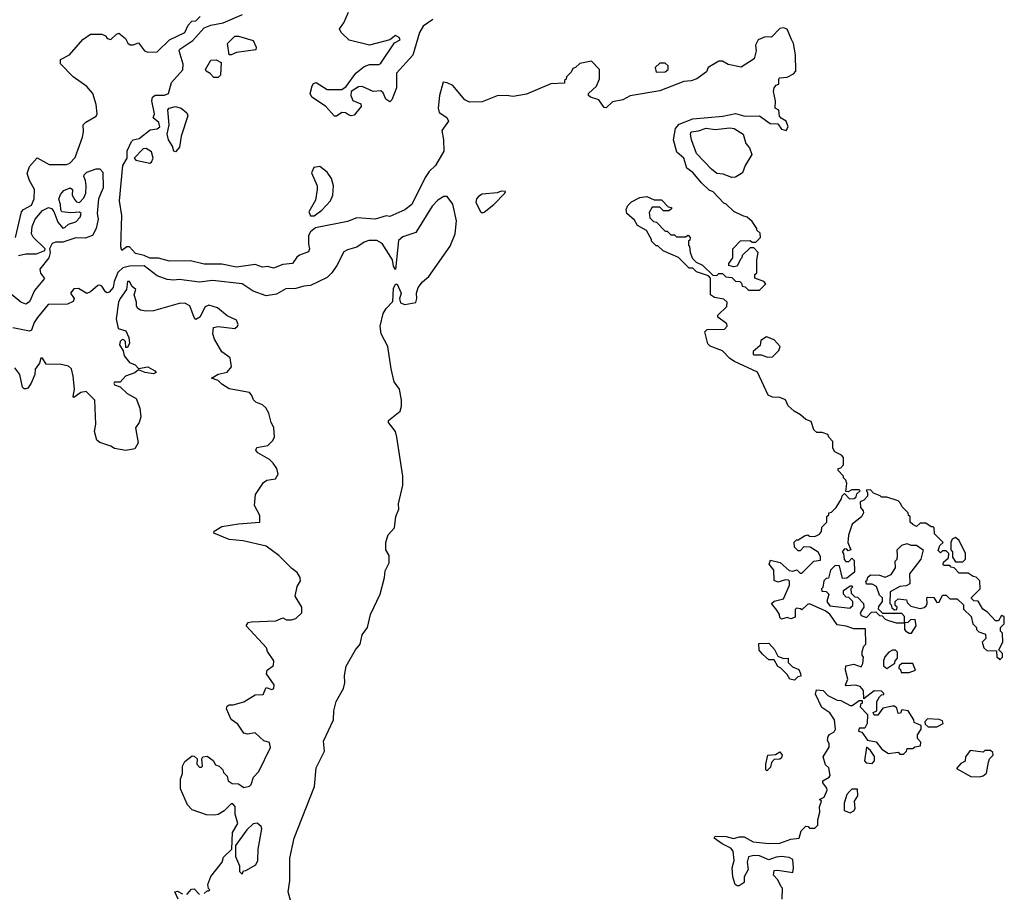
# Model space of a CAD drawing. Extents: x 2293830 to 2387798, y 66850 to 233222.
# Tile 50 of 192: x 2335311 to 2340640, y 159372 to 164094. Entities that reach past the tile are written whole.
import ezdxf

# ---------------------------------------------------------------- set-up
doc = ezdxf.new("R2010")
doc.units = 0

msp = doc.modelspace()

# ---------------------------------------------------------------- linework, layer by layer
at = {"layer": '0CON05XD'}
for points in [[(2337547.5, 164095), (2337495, 164058.8), (2337475.6, 164024.4), (2337438.2, 163901.8), (2337350, 163805), (2337351.2, 163725), (2337325, 163660), (2337315, 163650), (2337292.5, 163665), (2337278.3, 163698.3), (2337265, 163710), (2337223.6, 163706.4), (2337165, 163732.2), (2337145, 163731.5), (2337106, 163705), (2337103.8, 163685), (2337115, 163656.7), (2337158.3, 163638.3), (2337160, 163625), (2337122.3, 163577.7), (2337105, 163574.3), (2337090.4, 163580.4), (2337075, 163590), (2337055, 163592.5), (2337025, 163572.5), (2337015, 163572.5), (2336965.8, 163625.8), (2336892.2, 163675), (2336883.6, 163695), (2336894.2, 163735.8), (2336901.4, 163748.6), (2336915, 163753.8), (2336975, 163717.5), (2337055, 163715.8), (2337077.9, 163732.1), (2337130.6, 163805), (2337175, 163841.9), (2337205, 163851.1), (2337255, 163851.2), (2337265, 163860), (2337340.5, 163969.5), (2337370, 163985), (2337365, 163998.8), (2337345, 164008), (2337314.1, 163985.9), (2337205, 163955.8), (2337095, 163983.3), (2337051.2, 164025), (2337041.2, 164045), (2337065, 164076.7), (2337090, 164135)], [(2335289.2, 162915), (2335320.6, 163055), (2335332.2, 163067.8), (2335375, 163090), (2335390, 163125), (2335390.8, 163175), (2335363.8, 163225), (2335351.7, 163261.7), (2335365, 163300), (2335405, 163346.2), (2335471.3, 163311.3), (2335565, 163310.8), (2335582.4, 163317.6), (2335611.8, 163348.2), (2335651.3, 163458.7), (2335657, 163487), (2335654.3, 163525.7), (2335669.3, 163540.7), (2335725, 163572.9), (2335730.8, 163585), (2335725.8, 163635), (2335706.2, 163695), (2335675, 163732.9), (2335600.8, 163785), (2335532.5, 163855), (2335531.2, 163878.8), (2335580, 163905), (2335653, 163987), (2335695, 164016.2), (2335756.4, 164016.4), (2335775, 164007.5), (2335785, 163992.5), (2335805, 163987.5), (2335835, 164016.7), (2335848.3, 164021.7), (2335883, 163993), (2335897, 163967), (2335908.3, 163958.3), (2335925, 163957.5), (2335955, 163970), (2335987.5, 163925), (2336005, 163919.2), (2336055, 163920), (2336122.9, 163985), (2336204.1, 164025.9), (2336222.8, 164065), (2336243.4, 164086.6), (2336265, 164088.8), (2336288, 164112)], [(2339071.7, 162591.7), (2339050, 162605), (2339050, 162695), (2339038.3, 162708.3), (2338975, 162730), (2338955, 162750), (2338935, 162750), (2338877, 162807), (2338793, 162843), (2338765, 162870), (2338755, 162870), (2338730, 162895), (2338730, 162905), (2338703, 162953), (2338655, 162980), (2338639.3, 163009.3), (2338597.5, 163045), (2338593, 163067), (2338601.7, 163088.3), (2338621.7, 163108.3), (2338668.3, 163131.7), (2338705, 163137.5), (2338745, 163120), (2338785, 163120), (2338821.7, 163081.7), (2338838.3, 163078.3), (2338838.3, 163071.7), (2338825, 163060), (2338795, 163060), (2338775, 163080), (2338735, 163080), (2338718.3, 163051.7), (2338721.7, 163021.7), (2338741.7, 163001.7), (2338758.3, 162998.3), (2338805, 162950), (2338815, 162950), (2338835, 162930), (2338855, 162930), (2338865, 162920), (2338915, 162920), (2338928.3, 162928.3), (2338940, 162915), (2338938.3, 162901.7), (2338930, 162895), (2338930, 162875), (2338937, 162867), (2338940, 162835), (2338951.7, 162801.7), (2338971.7, 162781.7), (2339006.4, 162766.4), (2339061.7, 162711.7), (2339085, 162710), (2339095, 162720), (2339115, 162720), (2339133, 162703), (2339165, 162700), (2339185, 162680), (2339208.3, 162678.3), (2339218.3, 162668.3), (2339221.7, 162651.7), (2339238.3, 162648.3), (2339255, 162630), (2339315, 162630), (2339350, 162665), (2339338.3, 162678.3), (2339290, 162695), (2339290, 162715), (2339300, 162725), (2339300, 162795), (2339307.5, 162835), (2339285, 162860), (2339265, 162860), (2339221.7, 162818.3), (2339220, 162805), (2339211.7, 162798.3), (2339195, 162760), (2339175, 162757.5), (2339150, 162765), (2339150, 162775), (2339170, 162805), (2339170, 162855), (2339211.7, 162898.3), (2339265, 162900), (2339275, 162890), (2339295, 162890), (2339320, 162915), (2339318.3, 162938.3), (2339300, 162955), (2339300, 162965), (2339275, 163002.5), (2339247.5, 163025), (2339225, 163032.5), (2339176.2, 163056.2), (2339135, 163096.7), (2339121.7, 163101.7), (2339065, 163162.5), (2339042, 163172), (2339000.7, 163210.7), (2338955, 163266.7), (2338921.2, 163291.2), (2338905.6, 163345), (2338867, 163377), (2338850.4, 163445), (2338861.2, 163505), (2338880.5, 163529.5), (2338955, 163557.8), (2339116.8, 163573.2), (2339185, 163586), (2339235, 163572.5), (2339315, 163574), (2339373, 163533), (2339415, 163530), (2339435, 163502.5), (2339460, 163495), (2339470, 163515), (2339460, 163545), (2339431.7, 163561.7), (2339422.5, 163572.5), (2339420, 163605), (2339400, 163615), (2339402.5, 163655), (2339390, 163705), (2339393.6, 163726.4), (2339405, 163740), (2339420, 163745), (2339420, 163775), (2339425, 163780), (2339465, 163783.3), (2339499.4, 163800.6), (2339511.2, 163815), (2339509.4, 163905), (2339498.6, 163965), (2339487.8, 163987.8), (2339465, 164042.5), (2339445, 164050), (2339425, 164047.5), (2339380.7, 163999.3), (2339345, 164002), (2339307.5, 163985), (2339293.6, 163956.4), (2339297.5, 163925), (2339287, 163883), (2339215, 163837.5), (2339145, 163851.2), (2339115, 163870), (2339095, 163870), (2339037.5, 163835), (2339028.3, 163811.7), (2338975.9, 163774.1), (2338945, 163763.8), (2338905, 163760), (2338775, 163708.8), (2338615, 163682.5), (2338575, 163660), (2338519.3, 163650.7), (2338485, 163617.5), (2338475, 163620), (2338445, 163661.2), (2338400, 163675), (2338390, 163685), (2338390, 163695), (2338432.5, 163735), (2338450, 163775), (2338450, 163825), (2338405, 163870), (2338343, 163857), (2338320, 163835), (2338305, 163830), (2338295, 163810), (2338270, 163785), (2338268.3, 163771.7), (2338260, 163765), (2338260, 163750), (2338185, 163746.7), (2338055, 163692), (2337981.7, 163678.3), (2337946.7, 163683.3), (2337895, 163682), (2337815, 163650), (2337745, 163648.8), (2337720.5, 163660.5), (2337655, 163738), (2337625, 163753.3), (2337603.8, 163756.2), (2337583.3, 163685), (2337575.6, 163615), (2337581.9, 163591.9), (2337622.5, 163565), (2337632.5, 163545), (2337595.8, 163495), (2337605.6, 163445), (2337607.1, 163382.9), (2337561.9, 163305), (2337526.9, 163273.1), (2337505, 163240), (2337432.9, 163095), (2337395, 163065.8), (2337315, 163030), (2337295, 163033.3), (2337235.8, 163014.2), (2337135, 163022), (2337085, 163002.5), (2336911.9, 162968.1), (2336884.3, 162945.7), (2336874.1, 162925.9), (2336875, 162880), (2336880, 162855), (2336875, 162837.5), (2336825, 162820), (2336810.7, 162809.3), (2336787.5, 162775), (2336735, 162770), (2336685, 162750), (2336655, 162758.6), (2336625, 162755.7), (2336585, 162770), (2336485, 162754.3), (2336405, 162770.8), (2336310.5, 162770.5), (2336235, 162788.8), (2336122.3, 162787.7), (2336063.1, 162803.1), (2336015, 162804.2), (2335985, 162818.2), (2335938.5, 162828.5), (2335905, 162865.4), (2335891.2, 162865), (2335864.6, 162844.6), (2335858.1, 162865), (2335864.2, 163034.2), (2335851.4, 163115), (2335868.6, 163305), (2335893.3, 163345), (2335892.9, 163385), (2335915.8, 163435), (2335925, 163444.2), (2335958, 163452), (2336017.5, 163497.5), (2336055, 163502.9), (2336070, 163515), (2336065, 163538.8), (2336033, 163563), (2336040, 163585), (2336026.7, 163655), (2336029.5, 163675), (2336045, 163686.5), (2336095, 163685.7), (2336116, 163695), (2336133.3, 163755), (2336195, 163822.5), (2336196.5, 163853.5), (2336174.4, 163925), (2336178.1, 163935), (2336248.1, 163981.9), (2336310.2, 164049.8), (2336345, 164064.5), (2336413.1, 164076.9), (2336517.9, 164122.1)], [(2336455, 163904), (2336444.1, 163904.1), (2336435.6, 163965), (2336475, 164004.4), (2336495, 164005.5), (2336575, 163982.5), (2336591.4, 163945), (2336589.2, 163930.8), (2336485, 163917.1), (2336455, 163904)], [(2336361.4, 163781.4), (2336342.5, 163802.5), (2336320, 163815), (2336316.7, 163825), (2336345, 163876), (2336375, 163877.1), (2336402, 163862), (2336398, 163795), (2336385, 163782), (2336361.4, 163781.4)], [(2338755, 163810), (2338805, 163812.5), (2338820, 163825), (2338820, 163845), (2338805, 163860), (2338775, 163860), (2338750, 163835), (2338755, 163810)], [(2336155, 163380), (2336145, 163382.5), (2336139.1, 163409.1), (2336115.8, 163445), (2336109.5, 163475), (2336119.5, 163525), (2336113.6, 163606.4), (2336120, 163615), (2336155, 163623.8), (2336186, 163615), (2336215, 163591.2), (2336220.8, 163575), (2336186, 163464), (2336175.7, 163405), (2336155, 163380)], [(2339165, 163240), (2339117.9, 163257.9), (2339085, 163262.5), (2339056.2, 163285), (2338975, 163370), (2338946.2, 163445), (2338941.2, 163475), (2338945, 163486.7), (2338985, 163492.5), (2339027.2, 163507.2), (2339075, 163499.4), (2339155, 163509.1), (2339178, 163505), (2339226, 163475), (2339242, 163425), (2339261.2, 163401.2), (2339273.3, 163365), (2339236.7, 163305), (2339222.5, 163265), (2339185, 163242.5), (2339165, 163240)], [(2336015, 163318.8), (2336025, 163323.3), (2336033.8, 163345), (2336025, 163380), (2335995, 163397.5), (2335980, 163395), (2335930, 163345), (2335940, 163335), (2336015, 163318.8)], [(2335305, 162817.7), (2335345, 162828.1), (2335402.9, 162827.1), (2335446.7, 162845), (2335450, 162855), (2335385, 162917.5), (2335375.5, 162935), (2335379.3, 162975), (2335394.7, 163015), (2335435, 163061.8), (2335467.7, 163077.7), (2335482.5, 163072.5), (2335495.8, 163055.8), (2335518.2, 162998.2), (2335545, 162967.1), (2335555, 162969.2), (2335575, 162988.5), (2335615, 163001.1), (2335639.4, 163025), (2335644, 163045), (2335635, 163052.5), (2335588.3, 163048.3), (2335540, 163055), (2335533.3, 163065), (2335532.5, 163095), (2335523.3, 163123.3), (2335531.7, 163148.3), (2335549.3, 163170.7), (2335585, 163183.8), (2335597.1, 163175), (2335595.6, 163145), (2335608.8, 163118.8), (2335618.7, 163108.7), (2335635, 163105.5), (2335658.9, 163131.1), (2335668.7, 163155), (2335671.5, 163195), (2335667.5, 163225), (2335657.5, 163245), (2335660, 163255), (2335675, 163269.4), (2335725, 163288), (2335745, 163286.7), (2335760.7, 163269.3), (2335763.9, 163185), (2335736.9, 163125), (2335730.4, 163045), (2335736.7, 163015), (2335726, 162965), (2335705, 162926), (2335665, 162912), (2335615, 162913.3), (2335545, 162890), (2335505, 162890.8), (2335486.8, 162883.2), (2335473.3, 162855), (2335476.9, 162835), (2335468.5, 162805), (2335420.8, 162745), (2335423.4, 162723.4), (2335445.9, 162694.1), (2335390.6, 162629.4), (2335365, 162568), (2335345, 162554.2)], [(2336905, 163033.3), (2336945.9, 163064.1), (2336993.3, 163115), (2337006, 163145), (2337010, 163195), (2336999.2, 163235), (2336975, 163269.2), (2336935, 163300), (2336903.3, 163295), (2336891.2, 163265), (2336921.2, 163195), (2336921.2, 163175), (2336911.7, 163118.3), (2336876.7, 163055), (2336885, 163033.3), (2336905, 163033.3)], [(2337815, 163048.8), (2337825, 163053.3), (2337876.7, 163095), (2337937.5, 163155), (2337940, 163165), (2337916.4, 163166.4), (2337895, 163156.7), (2337815, 163149.4), (2337795, 163137.5), (2337784.3, 163125), (2337780.6, 163105), (2337805, 163056.7), (2337815, 163048.8)], [(2336773.6, 159556.4), (2336796.2, 159665), (2336906.7, 159945), (2336916, 160045), (2336960, 160135), (2336955, 160190), (2337010, 160305), (2337010.8, 160355), (2337024, 160405), (2337063.8, 160475), (2337071.2, 160505), (2337070, 160545), (2337077.5, 160595), (2337128.8, 160685), (2337153.8, 160715), (2337164, 160765), (2337193.8, 160805), (2337210, 160875), (2337261.9, 160985), (2337286.2, 161075), (2337288.3, 161111.7), (2337310, 161155), (2337310, 161195), (2337292.5, 161225), (2337292.5, 161265), (2337299.3, 161290.7), (2337305, 161307.5), (2337340, 161345), (2337346.7, 161405), (2337363.3, 161445), (2337361.2, 161475), (2337384.3, 161575), (2337384.2, 161625), (2337353.1, 161835), (2337344.4, 161865), (2337306.7, 161915), (2337306.7, 161925), (2337370, 161975), (2337377.7, 162002.3), (2337378, 162035), (2337366.2, 162095), (2337338.8, 162135), (2337321.2, 162205), (2337302.9, 162325), (2337267.5, 162395), (2337262.2, 162435), (2337279.2, 162505), (2337295, 162532), (2337330.8, 162569.2), (2337335, 162640), (2337345, 162663.3), (2337355, 162662.5), (2337375.7, 162615), (2337367, 162583), (2337372.4, 162562.4), (2337395, 162553.5), (2337455, 162564), (2337460.8, 162585), (2337458, 162615), (2337468, 162645), (2337491.4, 162675), (2337526, 162705), (2337640.9, 162869.1), (2337668.2, 162935), (2337674.4, 163005), (2337655.8, 163095.8), (2337625, 163137.5), (2337607, 163137), (2337575, 163118), (2337542.9, 163085), (2337455, 162943.3), (2337385, 162918.6), (2337361.2, 162898.8), (2337345, 162742.5), (2337335, 162760), (2337328.6, 162795), (2337273.4, 162883.4), (2337245, 162900), (2337201.1, 162898.9), (2337175, 162890.6), (2337136.6, 162863.4), (2337085, 162849.4), (2337065, 162837.5), (2337027.5, 162765), (2337001.4, 162725), (2336975, 162699.4), (2336885, 162656.5), (2336848.5, 162651.5), (2336805, 162640), (2336752.5, 162637.5), (2336701.3, 162608.7), (2336645, 162599.4), (2336575, 162625.7), (2336515, 162664.5), (2336355, 162683), (2336285, 162674.1), (2336175, 162688.2), (2336145, 162684.6), (2336109.2, 162689.2), (2336055, 162708.2), (2335985, 162762.1), (2335905, 162760.9), (2335868.6, 162751.4), (2335843, 162727), (2335822.6, 162677.4), (2335816.5, 162645), (2335795, 162620), (2335785, 162616.7), (2335775, 162622.5), (2335755, 162652.5), (2335745, 162657.5), (2335733.9, 162656.1), (2335695, 162622.5), (2335675, 162613.3), (2335628.8, 162638.8), (2335605, 162637.1), (2335586.7, 162615), (2335606, 162585), (2335600.3, 162569.7), (2335570, 162555), (2335465, 162552.5), (2335407.3, 162482.7), (2335388.8, 162455), (2335375.7, 162415), (2335365, 162408), (2335275, 162426.2)], [(2335345, 162554.2), (2335316.7, 162565), (2335235, 162634.3)], [(2336310, 159365), (2336325, 159380), (2336335, 159380), (2336340, 159385), (2336332.5, 159392.5), (2336330, 159415), (2336345, 159457.5), (2336407.5, 159535), (2336415, 159562.5), (2336460, 159605), (2336463.3, 159695), (2336492.5, 159745), (2336477.5, 159795), (2336477, 159837), (2336465, 159850), (2336455, 159850), (2336417, 159813), (2336385, 159792.5), (2336365, 159790), (2336321.7, 159791.7), (2336245, 159817.5), (2336220, 159845), (2336181.7, 159931.7), (2336181.2, 159985), (2336192.5, 160015), (2336192.5, 160055), (2336205, 160080), (2336245, 160110), (2336255, 160108.8), (2336272.5, 160095), (2336270, 160065), (2336285, 160050), (2336295, 160050), (2336300, 160055), (2336297.5, 160095), (2336302.5, 160105), (2336325, 160108.8), (2336357.5, 160085), (2336371.7, 160061.7), (2336390, 160055), (2336410, 160035), (2336415, 160020), (2336435, 160000), (2336438.8, 159975), (2336460.9, 159960.9), (2336495, 159960), (2336525, 159940), (2336555, 159946.7), (2336563.3, 159955), (2336576.7, 159995), (2336606, 160025), (2336668, 160155), (2336663, 160183), (2336631.7, 160191.7), (2336585, 160236), (2336545, 160227.5), (2336523.6, 160233.6), (2336491.7, 160281.7), (2336456.4, 160306.4), (2336430, 160365), (2336435, 160380), (2336445, 160387.5), (2336467, 160387), (2336525, 160402.5), (2336585, 160440), (2336628.3, 160441.7), (2336645, 160480), (2336675, 160470), (2336687.5, 160475), (2336688.8, 160495), (2336647.5, 160555), (2336650, 160575), (2336685, 160600), (2336687.5, 160625), (2336652.5, 160675), (2336647.5, 160695), (2336537.5, 160815), (2336547.5, 160832.5), (2336564, 160836), (2336698.3, 160841.7), (2336735, 160857.5), (2336755, 160847.5), (2336783, 160847), (2336806.1, 160853.9), (2336837.5, 160885), (2336837.5, 160915), (2336802.5, 160975), (2336813, 161027), (2336831.7, 161058.3), (2336830, 161075), (2336813, 161103), (2336783.6, 161123.6), (2336749.3, 161159.3), (2336713.3, 161195), (2336645, 161245.8), (2336520, 161275), (2336445, 161282), (2336362.5, 161315), (2336363.6, 161326.4), (2336405, 161352.5), (2336495, 161366.7), (2336610, 161375), (2336611.7, 161411.7), (2336582.5, 161465), (2336587.5, 161525), (2336630.7, 161589.3), (2336648.3, 161601.7), (2336695, 161610), (2336710, 161635), (2336703.3, 161665), (2336683.9, 161693.9), (2336663.6, 161713.6), (2336600.7, 161750.7), (2336590, 161765), (2336595, 161780), (2336655, 161790), (2336680, 161815), (2336690, 161835), (2336687, 161887), (2336672.5, 161915), (2336660, 161965), (2336643, 161993), (2336625, 162010), (2336590, 162025), (2336577, 162037), (2336566.2, 162065), (2336555, 162076), (2336445, 162096.2), (2336405, 162121.2), (2336385, 162142.5), (2336350, 162155), (2336385, 162176.7), (2336435, 162187.5), (2336457.5, 162215), (2336450, 162265), (2336405, 162297.5), (2336366.2, 162366.2), (2336356.7, 162395), (2336360.7, 162429.3), (2336385, 162433.8), (2336475, 162423.8), (2336490, 162435), (2336493.3, 162445), (2336485, 162467.5), (2336435, 162491.2), (2336382.5, 162535), (2336335, 162550), (2336315, 162540), (2336286.1, 162483.9), (2336265, 162472.5), (2336255, 162482.5), (2336232.5, 162545), (2336205, 162560), (2336175, 162558.9), (2336035, 162518), (2335996.4, 162516.4), (2335965, 162522.5), (2335950.7, 162530.7), (2335943.6, 162543.6), (2335943.3, 162565), (2335930, 162605), (2335940, 162635), (2335920.7, 162650.7), (2335905, 162677.5), (2335895, 162677.5), (2335890, 162635), (2335855, 162586), (2335846.9, 162565), (2335833.6, 162475), (2335844.1, 162424.1), (2335885, 162410), (2335902.5, 162375), (2335905.9, 162344.1), (2335895, 162320), (2335885, 162320), (2335883.3, 162353.3), (2335875, 162362.5), (2335865, 162363.3), (2335855, 162352.5), (2335852, 162335), (2335871.7, 162301.7), (2335877.5, 162275), (2335905, 162240), (2335935.8, 162225.8), (2335955, 162207.5), (2336005, 162216), (2336042.5, 162195), (2336050, 162185), (2336035, 162177.5), (2335990, 162185), (2335955, 162200), (2335935, 162183.3), (2335883.9, 162166.1), (2335855, 162132.5), (2335825, 162132.5), (2335820, 162125), (2335825, 162117.5), (2335855, 162107.5), (2335892.1, 162072.1), (2335942.5, 162045), (2335961.7, 161991.7), (2335967.5, 161945), (2335957.5, 161915), (2335937.5, 161885), (2335952.5, 161805), (2335935, 161772.5), (2335885, 161763.3), (2335825, 161773.3), (2335805, 161786.7), (2335745, 161806.7), (2335729.5, 161819.5), (2335716.7, 161865), (2335722.5, 161905), (2335718.8, 162035), (2335671.7, 162081.7), (2335643, 162077), (2335605, 162050), (2335600, 162055), (2335607.5, 162095), (2335600.8, 162165), (2335591.2, 162205), (2335575, 162220), (2335535, 162228.8), (2335455, 162230), (2335435, 162262.5), (2335425, 162262.5), (2335418.8, 162235), (2335395, 162202.5), (2335392.5, 162175), (2335373, 162127), (2335355, 162100), (2335345, 162097.5), (2335335, 162097.5), (2335326.4, 162106.4), (2335312, 162175), (2335285, 162210)], [(2339437.5, 159335), (2339440, 159395), (2339431.7, 159401.7), (2339415, 159440), (2339390, 159465), (2339395, 159490), (2339415, 159492.5), (2339495, 159480), (2339500, 159505), (2339495, 159550), (2339475, 159560), (2339435, 159566.2), (2339405, 159562.5), (2339365, 159547.5), (2339315, 159568.8), (2339285, 159571.2), (2339256.4, 159563.6), (2339248.8, 159535), (2339253.8, 159495), (2339232, 159455), (2339232.5, 159425), (2339205, 159407.5), (2339195, 159407.5), (2339183.9, 159413.9), (2339170, 159455), (2339168, 159505), (2339178.8, 159545), (2339172, 159595), (2339160.5, 159610.5), (2339113.3, 159635), (2339070, 159665), (2339075, 159676.7), (2339135, 159673.8), (2339175, 159663.8), (2339207, 159673), (2339233, 159673), (2339280, 159645), (2339365, 159635.8), (2339425, 159638), (2339485, 159660), (2339530, 159665), (2339540, 159705), (2339565, 159730), (2339578.3, 159728.3), (2339585, 159720), (2339615, 159720), (2339630, 159735), (2339630, 159765), (2339642.5, 159805), (2339640, 159835), (2339650, 159865), (2339640, 159875), (2339665, 159887.5), (2339681.2, 159925), (2339680, 159935), (2339657.5, 159965), (2339657.5, 159975), (2339692.5, 159995), (2339696.7, 160005), (2339690, 160045), (2339671.7, 160061.7), (2339660, 160105), (2339691.7, 160158.3), (2339692.5, 160175), (2339682.5, 160195), (2339687.5, 160215), (2339693.6, 160226.4), (2339719.3, 160240.7), (2339726.2, 160255), (2339721.2, 160305), (2339695, 160343.3), (2339653, 160373), (2339617.5, 160445), (2339623, 160467), (2339660, 160465), (2339685, 160437.5), (2339735, 160412.5), (2339755, 160410), (2339805, 160382.5), (2339817, 160383), (2339855, 160410), (2339870, 160410), (2339870, 160395), (2339861.7, 160388.3), (2339860, 160375), (2339900, 160335), (2339897.5, 160285), (2339885, 160260), (2339855, 160260), (2339850, 160245), (2339868.3, 160238.3), (2339900, 160195), (2339946.4, 160186.4), (2339977, 160147), (2340013, 160123), (2340065, 160130), (2340075, 160120), (2340095, 160120), (2340110, 160135), (2340115, 160150), (2340145, 160150), (2340155, 160160), (2340186.7, 160165), (2340187.5, 160185), (2340170, 160205), (2340170, 160225), (2340190, 160255), (2340190, 160275), (2340151.7, 160291.7), (2340150, 160305), (2340120, 160355), (2340085, 160360), (2340078.3, 160341.7), (2340065, 160340), (2340058.3, 160368.3), (2340045, 160380), (2340035, 160380), (2339981.7, 160368.3), (2339955, 160330), (2339935, 160330), (2339930, 160345), (2339950, 160355), (2339950, 160405), (2339965, 160430), (2339975, 160440), (2339988.3, 160441.7), (2339988.3, 160448.3), (2339975, 160460), (2339935, 160462.5), (2339880, 160420), (2339877.5, 160465), (2339860, 160485), (2339835, 160492.5), (2339785, 160490), (2339780, 160495), (2339792.5, 160525), (2339780, 160575), (2339781.7, 160598.3), (2339825, 160607.5), (2339865, 160592.5), (2339875, 160610), (2339877.5, 160645), (2339870, 160655), (2339870, 160675), (2339880, 160705), (2339890, 160715), (2339888.3, 160798.3), (2339825, 160797.5), (2339785, 160812.5), (2339735, 160820), (2339696.4, 160876.4), (2339670, 160895), (2339585, 160932.5), (2339575, 160930), (2339545, 160900), (2339537, 160907), (2339515, 160910), (2339508.3, 160901.7), (2339508.3, 160861.7), (2339485, 160852.5), (2339465, 160860), (2339435, 160850), (2339425, 160860), (2339423.3, 160875), (2339409.2, 160899.2), (2339380, 160935), (2339395, 160947.5), (2339445, 160960), (2339476.7, 161035), (2339477.5, 161055), (2339471.7, 161061.7), (2339455, 161062.5), (2339415, 161050), (2339395, 161060), (2339392.5, 161115), (2339368.3, 161148.3), (2339375, 161170), (2339427, 161157), (2339475, 161113.3), (2339495, 161110), (2339516.7, 161116.7), (2339535, 161100), (2339545, 161100), (2339610, 161165), (2339645, 161170), (2339645, 161190), (2339633, 161213), (2339589.3, 161239.3), (2339555, 161242.5), (2339535, 161220), (2339525, 161220), (2339505, 161240), (2339503, 161267), (2339515, 161280), (2339525, 161280), (2339558.3, 161301.7), (2339576.7, 161306.7), (2339585, 161300), (2339615, 161297.5), (2339639.3, 161310.7), (2339650, 161325), (2339651.7, 161348.3), (2339680, 161375), (2339680, 161405), (2339690, 161415), (2339690, 161425), (2339705, 161430), (2339730, 161455), (2339758.3, 161501.7), (2339761.7, 161518.3), (2339775, 161530), (2339801.7, 161501.7), (2339827, 161503), (2339838.3, 161511.7), (2339841.7, 161528.3), (2339860, 161545), (2339855, 161550), (2339815, 161550), (2339795, 161540), (2339781.7, 161541.7), (2339787.5, 161585), (2339781.7, 161601.7), (2339770, 161615), (2339770, 161625), (2339740, 161655), (2339740, 161665), (2339755, 161670), (2339770, 161685), (2339770, 161725), (2339758.3, 161738.3), (2339722.5, 161755), (2339712.5, 161775), (2339711.7, 161811.7), (2339690, 161835), (2339685, 161850), (2339655, 161860), (2339625, 161860), (2339610, 161875), (2339595, 161920), (2339565, 161930), (2339536.1, 161956.1), (2339502.5, 161975), (2339470, 162005), (2339455, 162036.7), (2339425, 162050), (2339385, 162052.5), (2339362.3, 162062.3), (2339305, 162187.5), (2339180, 162245), (2339155, 162260), (2339115, 162302.5), (2339048.3, 162328.3), (2339035, 162340), (2339020, 162405), (2339031.7, 162418.3), (2339125, 162420), (2339140, 162435), (2339138.3, 162448.3), (2339090, 162485), (2339090, 162495), (2339138.3, 162541.7), (2339140, 162565), (2339121.7, 162581.7), (2339071.7, 162591.7)], [(2339358.3, 162268.3), (2339385, 162270), (2339420, 162305), (2339427.5, 162325), (2339395, 162362.5), (2339352.5, 162377.5), (2339321.7, 162358.3), (2339318.3, 162331.7), (2339281.7, 162298.3), (2339280, 162285), (2339285, 162280), (2339325, 162280), (2339358.3, 162268.3)], [(2340615, 160630), (2340630, 160645), (2340630, 160665), (2340610, 160685), (2340632.5, 160725), (2340630, 160775), (2340620, 160785), (2340620, 160805), (2340640, 160825), (2340640, 160865), (2340625, 160870), (2340608.3, 160841.7), (2340591.7, 160841.7), (2340548.3, 160888.3), (2340523.6, 160903.6), (2340498.3, 160948.3), (2340475, 160950), (2340461.7, 160961.7), (2340461.7, 160968.3), (2340510, 161015), (2340508.3, 161058.3), (2340488.3, 161078.3), (2340471.7, 161081.7), (2340445, 161100), (2340395, 161100), (2340368.3, 161128.3), (2340351.7, 161131.7), (2340345, 161140), (2340315, 161140), (2340310, 161145), (2340311.7, 161158.3), (2340338.3, 161181.7), (2340340, 161205), (2340325, 161220), (2340305, 161220), (2340295, 161210), (2340281.7, 161221.7), (2340291.7, 161248.3), (2340310, 161265), (2340261.7, 161311.7), (2340260, 161345), (2340255, 161350), (2340245, 161350), (2340215, 161370), (2340185, 161370), (2340165, 161352.5), (2340145, 161362.5), (2340130, 161375), (2340130, 161405), (2340121.7, 161411.7), (2340120, 161425), (2340085, 161460), (2340080, 161475), (2340065, 161490), (2340005, 161510), (2339975, 161510), (2339968.3, 161518.3), (2339931.7, 161531.7), (2339915, 161550), (2339891.7, 161548.3), (2339900, 161535), (2339900, 161515), (2339880, 161495), (2339860, 161485), (2339862.5, 161455), (2339877, 161437), (2339877.5, 161425), (2339866.4, 161403.6), (2339817.5, 161365), (2339797.5, 161305), (2339792.5, 161265), (2339810, 161225), (2339795, 161220), (2339788.3, 161228.3), (2339775, 161230), (2339762.5, 161215), (2339770, 161205), (2339772.5, 161172.5), (2339781.7, 161161.7), (2339798.3, 161161.7), (2339815, 161180), (2339828.3, 161168.3), (2339830, 161105), (2339788.3, 161071.7), (2339765, 161070), (2339748.3, 161138.3), (2339725, 161140), (2339700, 161115), (2339688.3, 161071.7), (2339675, 161070), (2339663, 161057), (2339657.5, 161022.5), (2339650, 161015), (2339651.7, 161001.7), (2339675, 161000), (2339690, 160985), (2339680, 160945), (2339695, 160922.5), (2339805, 160910), (2339810, 160915), (2339820, 160925), (2339820, 160945), (2339798.3, 160968.3), (2339785, 160970), (2339770, 160985), (2339770, 161005), (2339805, 161030), (2339815, 161030), (2339820, 161025), (2339810, 161015), (2339811.7, 160991.7), (2339831.7, 160971.7), (2339845, 160970), (2339877.5, 160935), (2339880, 160915), (2339860, 160885), (2339865, 160870), (2339895, 160860), (2339921.7, 160888.3), (2339945, 160890), (2339965, 160870), (2339978.3, 160868.3), (2339995, 160850), (2340013, 160843), (2340055, 160830), (2340100, 160830), (2340100, 160795), (2340106.7, 160785), (2340125, 160773.8), (2340137.5, 160775), (2340162.5, 160815), (2340158.3, 160848.3), (2340133, 160847), (2340117, 160833), (2340100, 160830), (2340100, 160865), (2340085, 160880), (2339981.7, 160881.7), (2339960, 160905), (2339961.7, 160918.3), (2339980, 160945), (2339980, 160965), (2339965, 160980), (2339947.5, 161027.5), (2339925, 161040), (2339895, 161040), (2339890, 161055), (2339898.3, 161061.7), (2339901.7, 161078.3), (2339915, 161090), (2339965, 161087.5), (2339995, 161077.5), (2340028.3, 161091.7), (2340051.7, 161128.3), (2340050, 161165), (2340060, 161175), (2340062.5, 161195), (2340060, 161225), (2340085, 161250), (2340115, 161260), (2340135, 161250), (2340165, 161250), (2340200, 161225), (2340187.5, 161175), (2340127.5, 161095), (2340128.3, 161041.7), (2340109.3, 161030.7), (2340075, 161027.5), (2340021.7, 160998.3), (2340020, 160935), (2340028.3, 160928.3), (2340031.7, 160911.7), (2340045, 160900), (2340058.3, 160901.7), (2340060, 160915), (2340050, 160925), (2340050, 160945), (2340065, 160960), (2340110, 160955), (2340115, 160940), (2340135, 160920), (2340185, 160907.5), (2340207, 160913), (2340217, 160923), (2340222.5, 160935), (2340220, 160965), (2340225, 160970), (2340258.3, 160968.3), (2340275, 160940), (2340288.3, 160941.7), (2340305, 160980), (2340325, 160980), (2340345, 160960), (2340385, 160960), (2340418.3, 160928.3), (2340420, 160905), (2340460, 160865), (2340470, 160825), (2340490, 160805), (2340490, 160795), (2340501.7, 160781.7), (2340538.3, 160768.3), (2340540, 160745), (2340520, 160725), (2340530, 160695), (2340545, 160680), (2340598.3, 160678.3), (2340600, 160645), (2340608.3, 160638.3), (2340615, 160630)], [(2340415, 161160), (2340430, 161175), (2340430, 161205), (2340396.1, 161276.1), (2340375, 161292.5), (2340357, 161283), (2340350, 161265), (2340350, 161225), (2340360, 161215), (2340360, 161185), (2340375, 161160), (2340415, 161160)], [(2339505, 160520), (2339480, 160525), (2339465, 160550), (2339430, 160585), (2339413.6, 160593.6), (2339395, 160630), (2339365, 160630), (2339331.7, 160661.7), (2339313, 160683), (2339311.7, 160718.3), (2339365, 160720), (2339396.1, 160686.1), (2339415, 160650), (2339445, 160637.5), (2339470, 160640), (2339470, 160615), (2339493, 160593), (2339528.3, 160578.3), (2339537, 160557), (2339538.3, 160541.7), (2339521.7, 160538.3), (2339505, 160520)], [(2340005, 160582.5), (2340048.3, 160611.7), (2340050, 160625), (2340061.7, 160638.3), (2340061.7, 160671.7), (2340051.7, 160681.7), (2340035, 160682.5), (2340015, 160672.5), (2339993.8, 160646.2), (2339986.7, 160625), (2339987, 160597), (2340005, 160582.5)], [(2340081.7, 160561.7), (2340125, 160562.5), (2340160, 160575), (2340145, 160610), (2340085, 160610), (2340071.7, 160598.3), (2340070, 160585), (2340078.3, 160578.3), (2340081.7, 160561.7)], [(2340275, 160267.5), (2340285, 160272.5), (2340310, 160285), (2340305, 160300), (2340287, 160307), (2340225, 160310), (2340210, 160295), (2340211.7, 160281.7), (2340228.3, 160268.3), (2340275, 160267.5)], [(2339355, 160030), (2339350, 160035), (2339350, 160065), (2339360, 160115), (2339401.7, 160118.3), (2339425, 160132.5), (2339437.5, 160115), (2339435, 160100), (2339425, 160092.5), (2339395, 160090), (2339380, 160075), (2339375, 160050), (2339355, 160030)], [(2339925, 160070), (2339937, 160083), (2339937, 160107), (2339915, 160140), (2339895, 160157.5), (2339883, 160083), (2339893, 160073), (2339925, 160070)], [(2340505, 159996.2), (2340525, 160003.3), (2340543.8, 160016.2), (2340553.6, 160076.4), (2340560, 160095), (2340580, 160115), (2340578.3, 160128.3), (2340565, 160140), (2340535, 160140), (2340525, 160130), (2340455, 160140), (2340430, 160105), (2340428.3, 160081.7), (2340405, 160070), (2340381.7, 160041.7), (2340458.8, 159998.8), (2340505, 159996.2)], [(2339805, 159802.5), (2339826.4, 159813.6), (2339832.5, 159825), (2339830, 159865), (2339847.5, 159895), (2339845, 159930), (2339815, 159930), (2339801.7, 159918.3), (2339788.3, 159901.7), (2339773.3, 159855), (2339772.5, 159815), (2339805, 159802.5)], [(2336515, 159470), (2336521.7, 159488.3), (2336535, 159490), (2336589.5, 159520.5), (2336600, 159545), (2336602.5, 159605), (2336621.2, 159715), (2336618.3, 159728.3), (2336597, 159747), (2336575, 159742.5), (2336540.7, 159709.3), (2336480, 159625), (2336480, 159565), (2336500, 159515), (2336500, 159485), (2336515, 159470)], [(2336780, 159315), (2336764, 159375), (2336773.3, 159435), (2336773.6, 159556.4)], [(2336215, 159360), (2336241.7, 159388.3), (2336255, 159390), (2336285, 159360)], [(2336168.8, 159335), (2336150, 159375), (2336165, 159377.5), (2336193, 159363)]]:
    msp.add_lwpolyline(points, dxfattribs=at)

doc.saveas('drawing.dxf')
